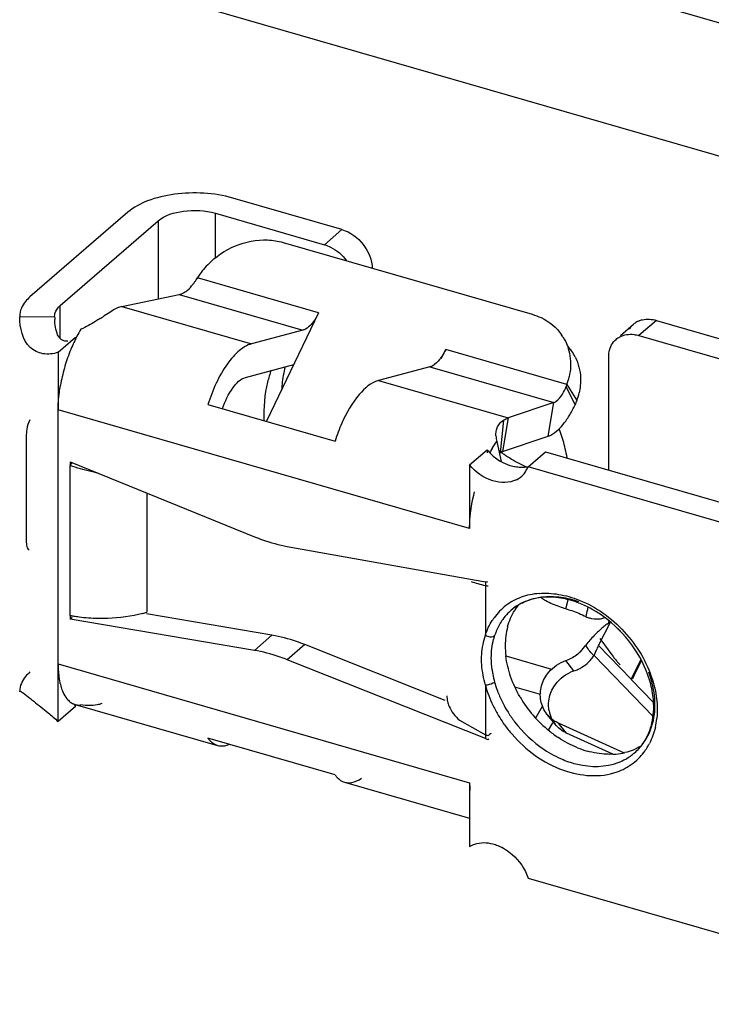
# Model space of a CAD drawing. Header units: millimetres. Extents: x 0 to 210, y 0 to 297.
# Tile 30 of 34: x 123.73 to 125.37, y 226.97 to 229.32. Entities that reach past the tile are written whole.
import ezdxf

# ---------------------------------------------------------------- set-up
doc = ezdxf.new("R2010")
doc.units = ezdxf.units.MM
doc.header["$LTSCALE"] = 19.36
doc.layers.get('0').update_dxf_attribs({"linetype": 'CONTINUOUS'})

msp = doc.modelspace()

# ---------------------------------------------------------------- linework, layer by layer
at = {"color": 7, "linetype": 'Continuous'}
for p, q in [((137.00057, 225.96424), (58.20014, 248.71197)), ((57.92516, 248.47383), (136.7256, 225.72611)), ((124.79808, 228.26045), (124.83975, 228.29653)), ((124.83975, 228.29653), (124.83975, 228.28965)), ((123.84937, 228.26367), (123.84474, 228.25961)), ((123.84555, 228.26802), (123.84555, 228.2593)), ((124.79808, 228.26045), (124.79808, 228.10851)), ((124.84138, 227.98055), (124.83559, 227.98159)), ((124.83559, 227.98159), (124.83559, 227.85411)), ((124.32648, 227.85408), (124.02732, 227.90501)), ((123.84555, 227.9015), (123.84555, 227.89278)), ((123.84987, 227.89652), (123.84555, 227.89278)), ((125.12547, 227.88076), (125.13463, 227.88725)), ((125.14714, 227.87428), (125.1668, 227.85393)), ((124.73942, 227.69858), (124.40492, 227.83178)), ((124.83561, 227.73501), (124.83561, 227.60761)), ((125.0094, 227.64531), (125.1667, 227.57386)), ((124.83561, 227.60761), (124.84138, 227.60531)), ((124.84219, 227.61398), (124.83564, 227.61631)), ((124.84138, 227.60531), (124.84353, 227.60718)), ((124.79808, 227.50235), (124.79808, 227.35041))]:
    msp.add_line(p, q, dxfattribs=at)
at = {"color": 6, "linetype": 'Continuous'}
for p, q in [((124.49358, 228.82181), (124.23331, 228.89695)), ((123.9829, 228.8634), (123.74959, 228.66135)), ((124.19165, 228.86087), (124.45191, 228.78573)), ((123.82175, 228.64051), (124.05506, 228.84257)), ((124.35305, 228.79136), (124.94743, 228.61977)), ((124.1459, 228.70202), (124.14918, 228.70691)), ((124.15042, 228.70484), (124.14913, 228.70692)), ((123.96889, 228.63838), (124.10543, 228.66712)), ((123.72503, 228.61552), (123.72507, 228.61354)), ((123.72507, 228.61354), (123.80838, 228.61444)), ((123.80838, 228.61444), (123.80836, 228.61552)), ((123.93593, 228.62199), (123.92665, 228.61591)), ((123.94442, 228.62753), (123.93593, 228.62199)), ((124.43805, 228.62351), (124.31344, 228.36448)), ((125.1581, 228.56935), (125.18902, 228.59614)), ((125.24357, 228.60531), (126.26827, 228.30951)), ((123.81669, 228.52932), (123.85835, 228.56541)), ((123.85483, 228.56236), (123.85585, 228.56322)), ((123.85835, 228.56064), (123.85835, 228.56541)), ((124.40051, 228.58193), (124.27753, 228.54928)), ((125.20191, 228.56923), (126.22661, 228.27342)), ((123.81669, 228.52932), (123.81669, 228.39182)), ((124.73061, 228.51416), (124.74113, 228.53602)), ((125.12975, 228.24849), (125.12975, 228.5179)), ((124.26388, 228.46929), (124.3785, 228.49971)), ((124.70358, 228.49444), (124.58061, 228.46179)), ((125.0303, 228.45254), (125.0542, 228.41413)), ((124.17408, 228.40471), (124.47715, 228.31722)), ((124.99908, 228.40914), (124.89008, 228.37246)), ((124.98544, 228.32914), (124.99908, 228.40914)), ((124.87927, 228.36755), (124.87099, 228.28965)), ((125.01055, 228.34555), (125.01704, 228.35233)), ((123.74084, 228.33305), (123.74084, 228.07584)), ((124.87643, 228.29246), (124.98544, 228.32914)), ((124.86298, 228.31656), (124.87297, 228.26855)), ((124.87099, 228.28965), (124.87374, 228.29126)), ((124.87374, 228.29126), (124.87643, 228.29246)), ((124.93745, 228.2559), (124.97912, 228.29198)), ((124.97912, 228.29198), (125.53791, 228.13067)), ((123.84555, 228.26802), (124.28482, 228.0892)), ((125.49624, 228.09459), (124.93745, 228.2559)), ((124.36326, 228.06621), (124.83559, 227.98159)), ((124.28482, 227.818), (123.84555, 227.89278)), ((125.10551, 227.82962), (125.13463, 227.88724)), ((125.12975, 227.88379), (125.12975, 227.88725)), ((125.10837, 227.84624), (125.13957, 227.80409)), ((125.18315, 227.74922), (125.10551, 227.82962)), ((124.83561, 227.60761), (124.36326, 227.7957)), ((125.09477, 227.80607), (125.23549, 227.66065)), ((125.20683, 227.79589), (125.18315, 227.74922)), ((125.19012, 227.75636), (125.2084, 227.79274)), ((123.81669, 227.64815), (123.81669, 227.78566)), ((125.18421, 227.74976), (125.18647, 227.75068)), ((125.18753, 227.75123), (125.19011, 227.75636)), ((123.72503, 227.72071), (123.72507, 227.71874)), ((123.85835, 227.68423), (123.81669, 227.64815)), ((123.8575, 227.68891), (124.19666, 227.59101)), ((123.85835, 227.68423), (123.85835, 227.68891)), ((124.95567, 227.6567), (124.97212, 227.68453)), ((124.77409, 227.65149), (124.83561, 227.61632)), ((125.00208, 227.64169), (124.9826, 227.66613)), ((124.99592, 227.64535), (124.98565, 227.62797)), ((124.47715, 227.52103), (124.17408, 227.60852)), ((125.13979, 227.57049), (125.02889, 227.62088)), ((124.49974, 227.50351), (124.79808, 227.41739)), ((124.93746, 227.2745), (125.49624, 227.11319))]:
    msp.add_line(p, q, dxfattribs=at)
at = {"color": 9, "linetype": 'Continuous'}
for p, q in [((124.19165, 228.75445), (124.19165, 228.86087)), ((124.05506, 228.84257), (124.05506, 228.65651)), ((124.45191, 228.78573), (124.49358, 228.82181)), ((124.43805, 228.62351), (124.14913, 228.70692)), ((124.10543, 228.66712), (124.40051, 228.58193)), ((123.82175, 228.56236), (123.82175, 228.64051)), ((123.96889, 228.63838), (124.27753, 228.54928)), ((125.24357, 228.60531), (125.20191, 228.56923)), ((125.0303, 228.45255), (124.74113, 228.53602)), ((124.70358, 228.49444), (124.99908, 228.40914)), ((124.58061, 228.46179), (124.89008, 228.37246)), ((125.04989, 228.40415), (125.02848, 228.44744)), ((124.79808, 228.10851), (123.81669, 228.39182)), ((123.81669, 227.78566), (123.81669, 228.39182)), ((124.89008, 228.37246), (124.87643, 228.29246)), ((124.87038, 228.2942), (124.87643, 228.29246)), ((123.84555, 227.9015), (123.84555, 228.2593)), ((124.02797, 228.19376), (124.02797, 227.90883)), ((125.02755, 227.91721), (125.03287, 227.93879)), ((124.89683, 227.91359), (124.89727, 227.91397)), ((124.28482, 227.818), (124.32648, 227.85408)), ((124.40492, 227.83178), (124.36326, 227.7957)), ((124.88452, 227.80476), (124.99376, 227.77322)), ((125.047, 227.76911), (125.02752, 227.79354)), ((123.81669, 227.78566), (124.79808, 227.50235)), ((125.23674, 227.69372), (125.18362, 227.74873)), ((124.96688, 227.71255), (124.90633, 227.73003)), ((125.02889, 227.62088), (125.0094, 227.64531)), ((125.19183, 227.57384), (125.19213, 227.5741))]:
    msp.add_line(p, q, dxfattribs=at)
at = {"color": 6, "linetype": 'Continuous'}
for centre, radius, start, end in [((124.30897, 228.6071), 0.18849, 135.97146, 141.98513), ((124.30268, 228.61196), 0.18054, 141.96948, 148.26685), ((124.03972, 228.76863), 0.12532, 321.68849, 324.74038), ((124.02726, 228.77747), 0.1406, 324.73058, 327.54796), ((124.07013, 228.6173), 0.26177, 180.62656, 182.21137), ((123.4647, 229.31848), 0.84083, 302.52446, 302.84449), ((123.24322, 229.66113), 1.24883, 302.85559, 303.17939), ((125.21993, 228.56041), 0.04723, 125.42271, 130.85928), ((125.22056, 228.55944), 0.04839, 113.77117, 125.37274), ((124.16182, 228.4087), 0.33952, 152.13568, 153.38842), ((124.13332, 228.42404), 0.30716, 148.58176, 152.17958), ((124.92061, 228.50363), 0.11787, 31.89174, 34.61466), ((124.20259, 228.38945), 0.38461, 155.3869, 158.43438), ((124.17809, 228.40059), 0.3577, 153.39315, 155.37447), ((124.94474, 228.46536), 0.11759, 26.3609, 42.83163), ((124.22562, 228.38026), 0.40941, 158.42329, 161.33737), ((124.23768, 228.37615), 0.42215, 161.33274, 164.1817), ((124.66169, 228.42002), 0.31272, 166.22648, 173.88515), ((124.22148, 228.37984), 0.40554, 167.02128, 169.95387), ((124.23638, 228.37644), 0.42082, 164.17107, 167.02602), ((124.88579, 228.50368), 0.15329, 340.51282, 347.5348), ((124.68388, 228.41728), 0.33507, 173.82471, 175.97452), ((124.90967, 228.46527), 0.1533, 340.5128, 347.53487), ((124.76693, 228.54061), 0.31415, 331.68258, 334.25437), ((124.89456, 228.47929), 0.17255, 334.18453, 337.76461), ((124.83222, 228.50296), 0.23876, 326.06225, 329.02916), ((124.79498, 228.52545), 0.28227, 329.00427, 331.68957), ((124.86329, 228.19638), 0.40461, 156.11977, 162.62199), ((123.81471, 228.33298), 0.07386, 175.46306, 179.93043), ((123.82245, 228.33245), 0.08162, 171.20873, 175.52291), ((124.91675, 228.33193), 0.05592, 182.38568, 195.83767), ((124.94127, 228.38236), 0.13294, 220.21284, 226.33888), ((125.11107, 228.14286), 0.30293, 148.82999, 150.97649), ((124.93945, 228.38037), 0.13025, 226.31291, 232.3837), ((124.93513, 228.37475), 0.12316, 232.37744, 239.66589), ((124.88442, 228.2753), 0.05629, 296.65594, 317.9513), ((124.88289, 228.27659), 0.0583, 318.02049, 328.38998), ((124.87943, 228.27869), 0.06234, 328.4119, 338.55615), ((124.87546, 228.18024), 0.21104, 249.47233, 254.13644), ((124.88523, 228.21429), 0.24645, 254.11698, 258.38174), ((124.9765, 227.7863), 0.16802, 94.40012, 101.98953), ((124.96763, 227.81623), 0.13667, 118.75071, 135.84419), ((124.96958, 227.81229), 0.14107, 110.17999, 118.67825), ((124.97312, 227.80228), 0.15168, 101.99388, 110.12951), ((123.92853, 228.27984), 0.38411, 283.53241, 285.00405), ((124.96922, 227.81495), 0.13871, 135.92654, 144.40412), ((124.98187, 227.81663), 0.12897, 135.78621, 144.27383), ((124.9806, 227.81781), 0.12724, 130.90143, 135.76903), ((124.97624, 227.82277), 0.12063, 120.43212, 131.16217), ((125.01726, 227.84394), 0.13155, 140.96343, 148.08038), ((128.6269, 227.09325), 3.64195, 166.95926, 167.22601), ((127.41641, 227.37298), 2.39956, 166.80216, 166.94442), ((123.90883, 228.22581), 0.33042, 258.95993, 260.42906), ((123.91261, 228.24845), 0.35338, 260.4345, 262.519), ((123.91886, 228.32494), 0.43018, 269.0312, 272.14873), ((125.04989, 227.83148), 0.1667, 165.12336, 172.78746), ((125.06783, 227.82918), 0.18479, 172.77909, 180.05228), ((125.08845, 227.82927), 0.20541, 180.07031, 186.86967), ((125.18019, 227.89078), 0.12109, 209.86222, 211.61891), ((125.22381, 227.76036), 0.13674, 158.37925, 160.38002), ((125.2363, 227.75543), 0.15017, 156.59932, 158.38604), ((125.0161, 227.85592), 0.09314, 321.16464, 327.64013), ((125.47782, 228.06779), 0.42889, 217.9402, 219.15981), ((125.4732, 228.06402), 0.42293, 219.15964, 220.39008), ((125.46812, 228.0597), 0.41626, 220.3899, 221.63319), ((125.07399, 227.68613), 0.08725, 108.04141, 113.76147), ((125.01734, 227.86064), 0.09622, 287.93453, 294.19382), ((124.80623, 227.70962), 0.06232, 180.06296, 192.42691), ((125.17443, 227.85656), 0.29657, 210.27324, 231.11052), ((123.73013, 227.59978), 0.15353, 33.3694, 36.03963), ((125.06023, 227.68732), 0.07399, 190.45214, 205.82802), ((125.05838, 227.68655), 0.07198, 205.91782, 218.54585), ((125.06247, 227.6741), 0.1829, 347.50412, 354.10431), ((125.16618, 227.84601), 0.28323, 231.13042, 236.49283), ((125.14173, 227.79856), 0.22968, 247.85974, 254.02006), ((125.10818, 227.67033), 0.12771, 310.8607, 324.26891), ((125.07553, 227.67524), 0.17102, 325.22272, 329.71723), ((125.08207, 227.67136), 0.16342, 329.73399, 332.41115), ((125.13225, 227.73334), 0.16335, 272.68061, 275.23799), ((125.13325, 227.72376), 0.15372, 275.19308, 283.25427), ((125.02367, 227.5021), 0.22558, 179.93588, 184.74406)]:
    msp.add_arc(centre, radius, start, end, dxfattribs=at)
at = {"color": 7, "linetype": 'Continuous'}
for centre, radius, start, end in [((124.61611, 228.20266), 0.42133, 18.68769, 20.00025), ((124.6351, 228.20881), 0.40138, 12.99334, 18.72488), ((125.13144, 228.66182), 0.45217, 235.15969, 236.25868), ((125.12389, 228.65019), 0.4383, 236.23591, 241.81912), ((124.6595, 228.21465), 0.37628, 9.57418, 12.96188), ((125.1136, 228.63125), 0.41674, 241.83625, 244.87381), ((124.88946, 228.2338), 0.26642, 258.335, 259.77961), ((125.10091, 227.94828), 0.0561, 242.49662, 253.24062), ((125.09986, 227.94633), 0.05405, 275.8086, 286.98944), ((125.09921, 227.94851), 0.05631, 286.97524, 292.0428), ((125.25838, 227.70575), 0.21976, 127.21395, 130.49164), ((125.31252, 227.64458), 0.30147, 133.24688, 136.19209), ((125.28899, 227.66969), 0.26705, 130.4615, 133.25954), ((125.32286, 227.63432), 0.31603, 138.86725, 141.62217), ((125.32441, 227.63305), 0.31803, 136.17497, 138.87861), ((124.99996, 227.8784), 0.08918, 314.34229, 327.50081), ((125.00038, 227.8771), 0.08786, 287.99095, 294.01757), ((123.86711, 227.72221), 0.03465, 246.01318, 261.19456), ((125.03861, 227.7108), 0.07165, 218.57222, 236.51488), ((125.04, 227.71266), 0.07397, 236.50608, 245.56268), ((125.70416, 226.60996), 1.32328, 130.23837, 130.64669)]:
    msp.add_arc(centre, radius, start, end, dxfattribs=at)
at = {"color": 9, "linetype": 'Continuous'}
for centre, radius, start, end in [((124.98194, 227.81551), 0.1299, 118.54905, 120.91555), ((124.98024, 227.81819), 0.12673, 124.10558, 130.90143), ((124.98114, 227.81685), 0.12833, 120.91474, 124.10185), ((124.97277, 227.812), 0.14332, 144.26927, 147.33314), ((124.98816, 227.81244), 0.13654, 147.36434, 153.38073), ((124.98456, 227.81469), 0.13229, 144.27187, 147.34471), ((125.00054, 227.80694), 0.1501, 159.18696, 162.01176), ((124.99455, 227.80926), 0.14368, 153.38999, 159.20565), ((125.00498, 227.80568), 0.15471, 164.08941, 165.28534), ((125.00272, 227.80633), 0.15237, 162.04811, 164.09163), ((125.0703, 227.80122), 0.22048, 187.71684, 190.27598), ((125.08028, 227.80319), 0.23065, 190.31621, 195.28988), ((125.10168, 227.80919), 0.25288, 195.32158, 200.21625), ((125.11156, 227.81268), 0.26336, 200.18659, 200.94583), ((125.12028, 227.81616), 0.27274, 200.97321, 206.9607), ((125.12519, 227.81746), 0.3013, 205.91291, 211.03877), ((125.13268, 227.82245), 0.28665, 206.95735, 212.04303), ((125.14037, 227.8272), 0.29569, 212.03342, 217.33661), ((125.13141, 227.82113), 0.30852, 211.02737, 214.92035), ((125.13238, 227.82179), 0.30969, 214.91747, 215.92012), ((125.13728, 227.82546), 0.31581, 215.93721, 221.12911), ((125.10372, 227.67366), 0.13328, 324.28808, 329.8111), ((125.10136, 227.66012), 0.1412, 316.92451, 324.28209), ((125.10552, 227.67542), 0.13342, 290.64, 299.07015), ((125.10445, 227.65747), 0.13713, 298.19101, 316.851), ((125.10815, 227.67058), 0.12791, 299.0946, 310.8607), ((125.10275, 227.66124), 0.14126, 289.47376, 298.07802)]:
    msp.add_arc(centre, radius, start, end, dxfattribs=at)
at = {"color": 6, "linetype": 'Continuous'}
for points, knots in [([(124.23331, 228.89695), (124.18867, 228.90983), (124.11766, 228.91355), (124.03309, 228.89416), (123.99658, 228.87524), (123.9829, 228.8634)], [0, 0, 0, 0, 0.5366601, 0.7909921, 1, 1, 1, 1]), ([(124.05506, 228.84257), (124.07145, 228.85676), (124.11966, 228.87031), (124.1673, 228.8679), (124.19165, 228.86087)], [0, 0, 0, 0, 0.4609819, 1, 1, 1, 1]), ([(124.49358, 228.82181), (124.51355, 228.81605), (124.54894, 228.7901), (124.56574, 228.74913), (124.56574, 228.72882)], [0, 0, 0, 0, 0.5059122, 1, 1, 1, 1]), ([(124.17345, 228.73811), (124.19198, 228.75728), (124.2368, 228.78782), (124.29027, 228.79824), (124.31621, 228.79722)], [0, 0, 0, 0, 0.506694, 1, 1, 1, 1]), ([(124.45191, 228.78573), (124.45695, 228.78428), (124.47735, 228.7762), (124.49469, 228.7611), (124.50456, 228.74772)], [0, 0, 0, 0, 0.2396995, 1, 1, 1, 1]), ([(124.12118, 228.67435), (124.12266, 228.6754), (124.12887, 228.68029), (124.13428, 228.68616), (124.13805, 228.69094)], [0, 0, 0, 0, 0.2297127, 1, 1, 1, 1]), ([(123.74959, 228.66135), (123.74578, 228.65805), (123.73328, 228.64577), (123.72503, 228.6281), (123.72503, 228.61552)], [0, 0, 0, 0, 0.2856944, 1, 1, 1, 1]), ([(124.10543, 228.66712), (124.10673, 228.66736), (124.11236, 228.66884), (124.11754, 228.67174), (124.12118, 228.67435)], [0, 0, 0, 0, 0.2286211, 1, 1, 1, 1]), ([(123.80835, 228.61552), (123.80835, 228.61771), (123.80964, 228.62738), (123.81612, 228.63564), (123.82175, 228.64051)], [0, 0, 0, 0, 0.227683, 1, 1, 1, 1]), ([(123.96889, 228.63838), (123.96687, 228.63793), (123.95825, 228.63548), (123.95019, 228.63129), (123.94442, 228.62753)], [0, 0, 0, 0, 0.2318521, 1, 1, 1, 1]), ([(123.81669, 228.52932), (123.80532, 228.52497), (123.78072, 228.5224), (123.73354, 228.54478), (123.72552, 228.58788), (123.72507, 228.61354)], [0, 0, 0, 0, 0.2477672, 0.4773976, 1, 1, 1, 1]), ([(123.91678, 228.60953), (123.91334, 228.60733), (123.89859, 228.5981), (123.88332, 228.58965), (123.8712, 228.58415)], [0, 0, 0, 0, 0.2349791, 1, 1, 1, 1]), ([(124.43805, 228.62351), (124.4359, 228.61904), (124.42798, 228.60447), (124.41718, 228.59036), (124.40692, 228.58461)], [0, 0, 0, 0, 0.296914, 1, 1, 1, 1]), ([(124.94743, 228.61977), (124.95464, 228.61769), (124.98173, 228.60763), (125.00546, 228.58819), (125.01761, 228.57059)], [0, 0, 0, 0, 0.2595619, 1, 1, 1, 1]), ([(125.20106, 228.60373), (125.20416, 228.60509), (125.21789, 228.60954), (125.23304, 228.60835), (125.24357, 228.60531)], [0, 0, 0, 0, 0.2362036, 1, 1, 1, 1]), ([(125.02068, 228.5659), (125.02915, 228.55229), (125.04072, 228.52052), (125.03907, 228.48694), (125.03547, 228.4706)], [0, 0, 0, 0, 0.489364, 1, 1, 1, 1]), ([(125.14737, 228.56005), (125.15011, 228.56242), (125.16266, 228.57102), (125.17894, 228.57306), (125.19032, 228.57163)], [0, 0, 0, 0, 0.240383, 1, 1, 1, 1]), ([(124.27753, 228.54928), (124.26706, 228.54651), (124.24513, 228.53254), (124.20563, 228.48585), (124.18483, 228.43895), (124.17408, 228.40471)], [0, 0, 0, 0, 0.1778139, 0.4110559, 1, 1, 1, 1]), ([(125.12975, 228.5179), (125.12975, 228.52207), (125.131, 228.5375), (125.13881, 228.55265), (125.14737, 228.56005)], [0, 0, 0, 0, 0.2693562, 1, 1, 1, 1]), ([(124.73156, 228.51909), (124.72991, 228.51662), (124.72389, 228.5083), (124.7164, 228.50071), (124.71, 228.49712)], [0, 0, 0, 0, 0.2886016, 1, 1, 1, 1]), ([(124.20884, 228.3947), (124.21479, 228.41242), (124.22782, 228.44072), (124.25143, 228.46598), (124.26388, 228.46929)], [0, 0, 0, 0, 0.5919564, 1, 1, 1, 1]), ([(124.32474, 228.48646), (124.32144, 228.47722), (124.30975, 228.43825), (124.3062, 228.39703), (124.30738, 228.36622)], [0, 0, 0, 0, 0.2412925, 1, 1, 1, 1]), ([(123.81669, 228.39182), (123.81669, 228.3965), (123.81719, 228.41619), (123.81954, 228.43581), (123.82216, 228.45058)], [0, 0, 0, 0, 0.2379504, 1, 1, 1, 1]), ([(124.58061, 228.46179), (124.56248, 228.45698), (124.52626, 228.42413), (124.50418, 228.38463), (124.49332, 228.36017)], [0, 0, 0, 0, 0.4121065, 1, 1, 1, 1]), ([(124.99908, 228.40914), (125.00083, 228.40979), (125.00925, 228.41461), (125.01518, 228.42267), (125.01925, 228.42925)], [0, 0, 0, 0, 0.1940504, 1, 1, 1, 1]), ([(124.98539, 228.3289), (124.9875, 228.32969), (124.9967, 228.33391), (125.00489, 228.34013), (125.01055, 228.34555)], [0, 0, 0, 0, 0.2227902, 1, 1, 1, 1]), ([(123.91159, 228.24114), (123.90583, 228.24219), (123.88344, 228.24675), (123.86142, 228.25324), (123.84555, 228.2593)], [0, 0, 0, 0, 0.2563925, 1, 1, 1, 1]), ([(124.90954, 228.22491), (124.89275, 228.21647), (124.84691, 228.21732), (124.81248, 228.24342), (124.79808, 228.26045)], [0, 0, 0, 0, 0.4573896, 1, 1, 1, 1]), ([(124.79808, 228.10851), (124.79808, 228.11546), (124.79921, 228.14501), (124.80425, 228.17434), (124.80978, 228.19625)], [0, 0, 0, 0, 0.2353317, 1, 1, 1, 1]), ([(123.74084, 228.07582), (123.74084, 228.07357), (123.74104, 228.06744), (123.74354, 228.05917), (123.74764, 228.05797)], [0, 0, 0, 0, 0.3450259, 1, 1, 1, 1]), ([(124.28482, 228.0892), (124.29128, 228.08657), (124.31678, 228.0769), (124.34328, 228.06979), (124.36326, 228.06621)], [0, 0, 0, 0, 0.2557528, 1, 1, 1, 1]), ([(125.06504, 227.92829), (125.06051, 227.93018), (125.04279, 227.93697), (125.02421, 227.94158), (125.01026, 227.94344)], [0, 0, 0, 0, 0.2584791, 1, 1, 1, 1]), ([(125.05899, 227.93811), (125.09978, 227.92191), (125.1739, 227.86846), (125.2208, 227.79021), (125.23402, 227.74794)], [0, 0, 0, 0, 0.497722, 1, 1, 1, 1]), ([(125.22715, 227.74787), (125.20915, 227.80714), (125.15549, 227.87954), (125.08377, 227.92045), (125.06504, 227.92829)], [0, 0, 0, 0, 0.7530866, 1, 1, 1, 1]), ([(124.36326, 227.7957), (124.35679, 227.79827), (124.33127, 227.80773), (124.30478, 227.8146), (124.28482, 227.818)], [0, 0, 0, 0, 0.2557984, 1, 1, 1, 1]), ([(125.10551, 227.82962), (125.10498, 227.8286), (125.10251, 227.82381), (125.10016, 227.81896), (125.09848, 227.81507)], [0, 0, 0, 0, 0.2143928, 1, 1, 1, 1]), ([(123.74959, 227.76654), (123.74578, 227.76325), (123.73328, 227.75097), (123.72503, 227.7333), (123.72503, 227.72071)], [0, 0, 0, 0, 0.2856944, 1, 1, 1, 1]), ([(125.237, 227.69133), (125.23681, 227.69597), (125.23537, 227.71508), (125.23137, 227.73397), (125.22715, 227.74787)], [0, 0, 0, 0, 0.2421795, 1, 1, 1, 1]), ([(125.23402, 227.74794), (125.23646, 227.74016), (125.24445, 227.71002), (125.24679, 227.67822), (125.2444, 227.65531)], [0, 0, 0, 0, 0.2614679, 1, 1, 1, 1]), ([(123.72507, 227.71874), (123.72512, 227.71921), (123.72518, 227.72009), (123.726, 227.72053), (123.72632, 227.72052)], [0, 0, 0, 0, 0.5986115, 1, 1, 1, 1]), ([(123.72963, 227.71899), (123.73078, 227.71823), (123.73744, 227.71331), (123.74388, 227.70812), (123.74927, 227.70385)], [0, 0, 0, 0, 0.1676178, 1, 1, 1, 1]), ([(123.74927, 227.70385), (123.75234, 227.70141), (123.76683, 227.68989), (123.78139, 227.67846), (123.79266, 227.6692)], [0, 0, 0, 0, 0.2119189, 1, 1, 1, 1]), ([(124.74537, 227.69621), (124.74625, 227.6922), (124.75178, 227.67506), (124.76377, 227.66063), (124.77409, 227.65149)], [0, 0, 0, 0, 0.2296978, 1, 1, 1, 1]), ([(123.92111, 227.69101), (123.91744, 227.68971), (123.90117, 227.68536), (123.88396, 227.68595), (123.8712, 227.68773)], [0, 0, 0, 0, 0.2319255, 1, 1, 1, 1]), ([(124.17408, 227.60852), (124.17557, 227.60635), (124.1815, 227.59882), (124.19003, 227.59316), (124.19674, 227.59129)], [0, 0, 0, 0, 0.2743338, 1, 1, 1, 1]), ([(124.19674, 227.59129), (124.19887, 227.5907), (124.20812, 227.58903), (124.21775, 227.59102), (124.22438, 227.59369)], [0, 0, 0, 0, 0.2358821, 1, 1, 1, 1]), ([(125.13989, 227.57017), (125.1349, 227.56993), (125.11421, 227.56989), (125.09357, 227.57346), (125.0785, 227.57776)], [0, 0, 0, 0, 0.2417726, 1, 1, 1, 1]), ([(124.79808, 227.35041), (124.80189, 227.35272), (124.81915, 227.36061), (124.83944, 227.36009), (124.85335, 227.35647)], [0, 0, 0, 0, 0.2363974, 1, 1, 1, 1]), ([(124.85335, 227.35647), (124.85745, 227.3554), (124.87421, 227.34984), (124.88947, 227.34012), (124.89956, 227.3313)], [0, 0, 0, 0, 0.2401404, 1, 1, 1, 1])]:
    msp.add_open_spline(points, degree=3, knots=knots, dxfattribs=at)
for points in [[(124.31621, 228.79722), (124.32863, 228.79672), (124.34111, 228.7948), (124.35305, 228.79136)], [(123.80952, 228.59429), (123.80902, 228.59858), (123.80873, 228.60289), (123.80856, 228.6072)], [(123.81403, 228.57442), (123.81161, 228.58076), (123.81031, 228.58754), (123.80952, 228.59429)], [(125.17938, 228.58463), (125.18196, 228.58892), (125.18524, 228.59286), (125.18903, 228.59613)], [(123.82184, 228.56169), (123.8183, 228.56519), (123.81581, 228.56977), (123.81403, 228.57442)], [(124.40692, 228.58461), (124.4049, 228.58348), (124.40275, 228.58253), (124.40051, 228.58193)], [(125.19032, 228.57163), (125.19423, 228.57114), (125.19812, 228.57032), (125.20191, 228.56923)], [(123.82694, 228.55793), (123.82507, 228.55891), (123.82335, 228.56021), (123.82184, 228.56169)], [(123.83953, 228.55578), (123.8353, 228.55525), (123.8307, 228.55594), (123.82694, 228.55793)], [(124.74113, 228.53602), (124.73832, 228.53018), (124.73515, 228.52449), (124.73156, 228.51909)], [(125.0501, 228.51758), (125.05769, 228.50226), (125.06192, 228.48491), (125.06262, 228.46783)], [(124.71, 228.49712), (124.70798, 228.49598), (124.70582, 228.49504), (124.70358, 228.49444)], [(125.01925, 228.42925), (125.02283, 228.43503), (125.02586, 228.44117), (125.02848, 228.44744)], [(125.0303, 228.45255), (125.02979, 228.45083), (125.02927, 228.44908), (125.02837, 228.44753)], [(125.06262, 228.46783), (125.0631, 228.45591), (125.06193, 228.44383), (125.05936, 228.43218)], [(123.74959, 228.36833), (123.74544, 228.36123), (123.74304, 228.35306), (123.74179, 228.34493)], [(124.86387, 228.34893), (124.86515, 228.35225), (124.86687, 228.35545), (124.869, 228.3583)], [(124.869, 228.3583), (124.87175, 228.362), (124.87522, 228.36536), (124.87927, 228.36754)], [(124.87927, 228.36754), (124.88269, 228.36955), (124.88631, 228.37126), (124.89008, 228.37246)], [(125.01704, 228.35233), (125.02186, 228.35778), (125.02624, 228.36363), (125.0303, 228.36966)], [(124.86089, 228.3296), (124.86062, 228.33611), (124.86153, 228.34284), (124.86387, 228.34893)], [(124.85187, 228.29965), (124.85536, 228.30542), (124.85905, 228.31108), (124.86298, 228.31656)], [(124.89502, 228.25856), (124.88733, 228.261), (124.8799, 228.26438), (124.87293, 228.26845)], [(124.90708, 228.25558), (124.903, 228.2563), (124.89897, 228.25731), (124.89502, 228.25856)], [(124.91895, 228.25432), (124.91498, 228.25445), (124.911, 228.25489), (124.90708, 228.25558)], [(124.93812, 228.25622), (124.93188, 228.2547), (124.92537, 228.25412), (124.91895, 228.25432)], [(124.96361, 227.95382), (124.97917, 227.95504), (124.99498, 227.95418), (125.01039, 227.95167)], [(125.01039, 227.95167), (125.02699, 227.94897), (125.04336, 227.94432), (125.05899, 227.93811)], [(124.95804, 227.94251), (124.94306, 227.93975), (124.92827, 227.9345), (124.91514, 227.92678)], [(124.98354, 227.94502), (124.975, 227.94487), (124.96644, 227.94406), (124.95804, 227.94251)], [(125.01026, 227.94344), (125.00142, 227.94462), (124.99246, 227.94518), (124.98354, 227.94502)], [(123.93499, 227.89506), (123.96303, 227.8961), (123.99113, 227.89983), (124.01841, 227.9064)], [(124.88878, 227.87428), (124.89245, 227.88802), (124.89807, 227.90142), (124.90559, 227.91349)], [(123.8666, 227.89808), (123.88151, 227.89612), (123.89656, 227.89507), (123.91159, 227.89481)], [(125.09472, 227.80614), (125.0873, 227.81154), (125.08189, 227.81947), (125.07708, 227.82729)], [(124.89599, 227.75544), (124.89048, 227.77137), (124.88652, 227.78796), (124.88452, 227.8047)], [(125.05677, 227.77287), (125.06902, 227.77839), (125.08022, 227.78705), (125.08865, 227.79751)], [(124.99884, 227.73126), (125.00812, 227.74628), (125.02267, 227.75888), (125.03883, 227.76599)], [(124.91831, 227.70705), (124.90936, 227.7224), (124.90179, 227.73865), (124.89599, 227.75544)], [(123.72632, 227.72052), (123.72753, 227.7205), (123.72861, 227.71965), (123.72963, 227.71899)], [(124.9868, 227.69733), (124.98825, 227.70924), (124.99252, 227.72106), (124.99884, 227.73126)], [(124.98748, 227.6739), (124.98606, 227.68158), (124.98585, 227.68957), (124.9868, 227.69733)], [(125.23617, 227.66437), (125.23711, 227.67331), (125.23736, 227.68234), (125.237, 227.69133)], [(123.79266, 227.6692), (123.80089, 227.66244), (123.80901, 227.65552), (123.81669, 227.64815)], [(125.2315, 227.63895), (125.23374, 227.64727), (125.23527, 227.6558), (125.23617, 227.66437)], [(125.02889, 227.62088), (125.01859, 227.62556), (125.00913, 227.63285), (125.00208, 227.64169)], [(125.22299, 227.61552), (125.22651, 227.62305), (125.22934, 227.63092), (125.2315, 227.63895)], [(125.24104, 227.63453), (125.23804, 227.62108), (125.23329, 227.60789), (125.22691, 227.59568)], [(125.05517, 227.58582), (125.03932, 227.59225), (125.02409, 227.60041), (125.00983, 227.60985)], [(125.21081, 227.59464), (125.21551, 227.60118), (125.21959, 227.60821), (125.22299, 227.61552)], [(125.20649, 227.58929), (125.19475, 227.58236), (125.18177, 227.57727), (125.1685, 227.57413)], [(124.89956, 227.3313), (124.9167, 227.31632), (124.9305, 227.29617), (124.93745, 227.2745)]]:
    msp.add_open_spline(points, degree=3, dxfattribs=at)
at = {"color": 9, "linetype": 'Continuous'}
for points in [[(124.91986, 227.92961), (124.93085, 227.93559), (124.9428, 227.94), (124.95498, 227.94279)], [(125.01634, 227.94483), (125.03055, 227.94281), (125.04458, 227.9392), (125.05809, 227.93436)], [(124.83559, 227.85411), (124.83959, 227.86646), (124.84512, 227.87843), (124.85213, 227.88935)], [(124.84985, 227.80027), (124.84983, 227.81528), (124.85153, 227.83045), (124.85534, 227.84498)], [(124.85181, 227.77161), (124.85053, 227.7811), (124.84984, 227.79069), (124.84985, 227.80027)], [(124.83561, 227.73501), (124.83363, 227.74297), (124.83182, 227.75099), (124.83033, 227.75906)], [(124.83561, 227.73501), (124.84024, 227.7181), (124.84653, 227.70157), (124.85419, 227.68579)], [(124.90527, 227.64787), (124.92488, 227.62216), (124.94897, 227.5993), (124.97589, 227.58139)], [(124.97589, 227.58139), (124.99008, 227.57195), (125.00523, 227.56377), (125.021, 227.5573)]]:
    msp.add_open_spline(points, degree=3, dxfattribs=at)
for points, knots in [([(124.95498, 227.94279), (124.95982, 227.9439), (124.98006, 227.94747), (125.00093, 227.94702), (125.01634, 227.94483)], [0, 0, 0, 0, 0.2418487, 1, 1, 1, 1]), ([(124.83033, 227.75906), (124.82732, 227.77541), (124.82433, 227.80777), (124.83131, 227.83938), (124.83559, 227.85417)], [0, 0, 0, 0, 0.519105, 1, 1, 1, 1]), ([(124.83556, 227.85405), (124.83742, 227.85296), (124.84425, 227.85012), (124.85386, 227.84949), (124.85778, 227.85329)], [0, 0, 0, 0, 0.2827705, 1, 1, 1, 1]), ([(125.22434, 227.76707), (125.22679, 227.7605), (125.23521, 227.73482), (125.23939, 227.70766), (125.23939, 227.68766)], [0, 0, 0, 0, 0.2596759, 1, 1, 1, 1]), ([(124.85778, 227.74235), (124.85655, 227.74129), (124.84978, 227.73723), (124.84184, 227.73507), (124.83561, 227.73502)], [0, 0, 0, 0, 0.206495, 1, 1, 1, 1]), ([(125.23939, 227.68766), (125.23939, 227.68028), (125.23783, 227.6523), (125.22931, 227.62449), (125.21892, 227.60664)], [0, 0, 0, 0, 0.2631656, 1, 1, 1, 1]), ([(124.8994, 227.61773), (124.93213, 227.58024), (125.00903, 227.52216), (125.10956, 227.5138), (125.14984, 227.52806)], [0, 0, 0, 0, 0.538032, 1, 1, 1, 1]), ([(125.021, 227.5573), (125.03216, 227.55271), (125.07431, 227.53884), (125.12224, 227.53913), (125.15255, 227.55056)], [0, 0, 0, 0, 0.2713519, 1, 1, 1, 1])]:
    msp.add_open_spline(points, degree=3, knots=knots, dxfattribs=at)
at = {"color": 7, "linetype": 'Continuous'}
for points, knots in [([(124.97953, 227.93619), (124.97846, 227.93682), (124.97489, 227.939), (124.97144, 227.9415), (124.96943, 227.94365)], [0, 0, 0, 0, 0.2972302, 1, 1, 1, 1]), ([(125.02755, 227.91721), (125.02277, 227.9186), (125.00637, 227.9238), (124.99013, 227.93004), (124.97953, 227.93619)], [0, 0, 0, 0, 0.2888526, 1, 1, 1, 1]), ([(125.02755, 227.91721), (125.03226, 227.91583), (125.0485, 227.9107), (125.06456, 227.90454), (125.07509, 227.89851)], [0, 0, 0, 0, 0.2879748, 1, 1, 1, 1]), ([(124.40492, 227.83178), (124.39845, 227.83435), (124.37293, 227.8438), (124.34644, 227.85068), (124.32648, 227.85408)], [0, 0, 0, 0, 0.2557837, 1, 1, 1, 1]), ([(123.81669, 227.78566), (123.81669, 227.78119), (123.8171, 227.7647), (123.81916, 227.74818), (123.82212, 227.73652)], [0, 0, 0, 0, 0.2708631, 1, 1, 1, 1]), ([(124.96802, 227.69815), (124.96584, 227.70979), (124.96714, 227.73478), (124.97897, 227.75667), (124.98682, 227.76603)], [0, 0, 0, 0, 0.49215, 1, 1, 1, 1]), ([(123.82627, 227.72328), (123.82704, 227.72128), (123.83008, 227.714), (123.83413, 227.70707), (123.83778, 227.70261)], [0, 0, 0, 0, 0.270874, 1, 1, 1, 1]), ([(124.47715, 227.52103), (124.47865, 227.51885), (124.48457, 227.51128), (124.49303, 227.50545), (124.49974, 227.50352)], [0, 0, 0, 0, 0.2743342, 1, 1, 1, 1]), ([(124.50952, 227.50214), (124.51195, 227.50214), (124.52281, 227.50318), (124.53296, 227.50811), (124.53996, 227.51276)], [0, 0, 0, 0, 0.2247884, 1, 1, 1, 1])]:
    msp.add_open_spline(points, degree=3, knots=knots, dxfattribs=at)
for points in [[(125.10533, 227.89256), (125.09846, 227.89187), (125.09134, 227.89258), (125.08474, 227.89456)], [(125.0623, 227.81462), (125.05476, 227.80725), (125.04577, 227.80114), (125.03614, 227.79685)], [(124.98682, 227.76603), (124.99735, 227.77857), (125.01195, 227.78848), (125.02752, 227.79354)], [(123.82212, 227.73652), (123.82326, 227.73203), (123.82462, 227.7276), (123.82627, 227.72328)], [(123.83778, 227.70261), (123.83992, 227.69999), (123.84232, 227.69755), (123.84498, 227.69545)], [(123.84498, 227.69545), (123.84744, 227.69351), (123.85015, 227.69183), (123.85302, 227.69055)], [(124.9826, 227.66613), (124.97528, 227.6753), (124.97018, 227.68662), (124.96802, 227.69815)], [(123.8618, 227.68797), (123.8649, 227.68749), (123.86808, 227.68743), (123.8712, 227.68773)], [(124.49974, 227.50352), (124.5029, 227.5026), (124.50623, 227.50215), (124.50952, 227.50214)]]:
    msp.add_open_spline(points, degree=3, dxfattribs=at)

doc.saveas('drawing.dxf')
